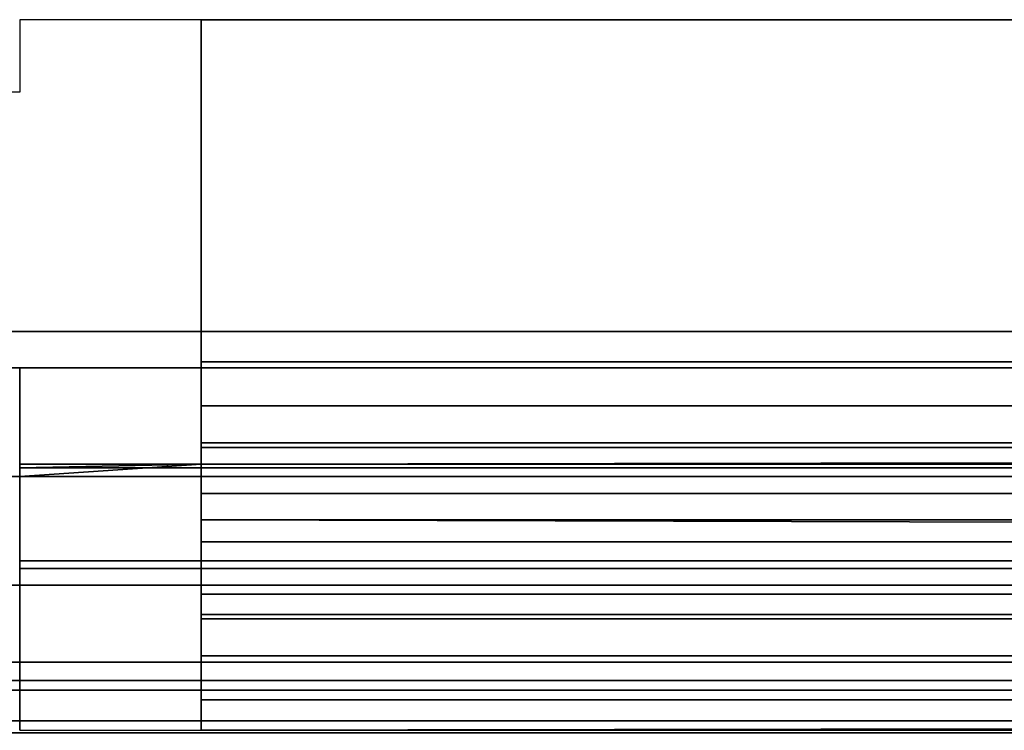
# Model space of a CAD drawing. Header units: millimetres. Extents: x -603 to 3703, y -120 to 249.
# Tile 147 of 256: x 123 to 137, y 13 to 23. Entities that reach past the tile are written whole.
import ezdxf

# ---------------------------------------------------------------- set-up
doc = ezdxf.new("R2010")
doc.units = ezdxf.units.MM
doc.layers.add('151', color=7, linetype='Continuous', true_color=0xffffff)

# ---------------------------------------------------------------- blocks, each defined once
blk = doc.blocks.new('UG_SURFACE_001')
at = {"layer": '151', "color": 252, "linetype": 'Continuous', "lineweight": 35}
for points in [[(602.5, -30, 2213), (602.5, 229.8, 2213), (-602.5, 229.8, 2213), (-602.5, -30, 2213)], [(-452.5, -30, 2063), (-452.5, 229.8, 2063), (452.5, 229.8, 2063), (452.5, -30, 2063)]]:
    blk.add_3dface(points, dxfattribs=at)
blk = doc.blocks.new('UG_SURFACE_053')
at = {"layer": '151', "color": 7, "linetype": 'Continuous', "lineweight": 35}
for points in [[(396.15, 10.45, 2004.65), (396.15, 228.45, 2004.65), (-396.15, 228.45, 2004.65), (-396.15, 10.45, 2004.65)], [(-396, 10.45, 2004.5), (-396, 228.45, 2004.5), (396, 228.45, 2004.5), (396, 10.45, 2004.5)]]:
    blk.add_3dface(points, dxfattribs=at)
blk = doc.blocks.new('UG_SURFACE_054')
at = {"layer": '151', "color": 41, "linetype": 'Continuous', "lineweight": 35}
for points in [[(396.15, 228.45, 2004.65), (396.15, 10.45, 2004.65), (-396.15, 10.45, 2004.65), (-396.15, 228.45, 2004.65)], [(410, 18.3, 2018.5), (410, 70.3, 2018.5), (-410, 70.3, 2018.5), (-410, 18.3, 2018.5)], [(400.5, 18.8, 2009), (403, 18.8, 2011.5), (-403, 18.8, 2011.5), (-400.5, 18.8, 2009)], [(403, 18.8, 2011.5), (403, 16.8, 2011.5), (-403, 16.8, 2011.5), (-403, 18.8, 2011.5)], [(400.5, 18.8, 2009), (-400.5, 18.8, 2009), (-400.5, 10.45, 2009), (400.5, 10.45, 2009)], [(408.5, 16.8, 2017), (410, 18.3, 2018.5), (-410, 18.3, 2018.5), (-408.5, 16.8, 2017)], [(403, 16.8, 2011.5), (408.5, 16.8, 2017), (-408.5, 16.8, 2017), (-403, 16.8, 2011.5)]]:
    blk.add_3dface(points, dxfattribs=at)
blk = doc.blocks.new('UG_SURFACE_069')
at = {"layer": '151', "color": 252, "linetype": 'Continuous', "lineweight": 35}
for points in [[(125.533, 18.38, 2021), (125.533, 23.101, 2021), (125.533, 23.101, 2019.5), (125.533, 18.38, 2019.5)], [(125.533, 23.101, 2021), (125.533, 18.38, 2021), (343.8, 18.38, 2021), (343.8, 23.101, 2021)], [(343.8, 23.101, 2019.5), (343.8, 18.38, 2019.5), (125.533, 18.38, 2019.5), (125.533, 23.101, 2019.5)], [(125.533, 17.201, 2020.766), (343.8, 17.201, 2020.766), (343.8, 18.38, 2021), (125.533, 18.38, 2021)], [(343.8, 17.775, 2019.38), (125.533, 17.775, 2019.38), (125.533, 18.38, 2019.5), (343.8, 18.38, 2019.5)], [(125.533, 18.38, 2019.5), (125.533, 17.775, 2019.38), (125.533, 17.201, 2020.766), (125.533, 18.38, 2021)], [(343.8, 17.263, 2019.037), (125.533, 17.263, 2019.037), (125.533, 17.775, 2019.38), (343.8, 17.775, 2019.38)], [(125.533, 16.202, 2020.098), (125.533, 17.201, 2020.766), (125.533, 17.775, 2019.38), (125.533, 17.263, 2019.037)], [(125.533, 16.973, 2018.639), (343.8, 17.263, 2019.037), (343.8, 16.973, 2018.639)], [(125.533, 16.973, 2018.639), (125.533, 17.263, 2019.037), (343.8, 17.263, 2019.037)], [(125.533, 17.263, 2019.037), (125.533, 16.973, 2018.639), (125.533, 15.638, 2019.322), (125.533, 16.202, 2020.098)], [(125.533, 16.202, 2020.098), (343.8, 16.202, 2020.098), (343.8, 17.201, 2020.766), (125.533, 17.201, 2020.766)], [(343.8, 16.973, 2018.639), (123.033, 16.92, 2018.525), (125.533, 16.973, 2018.639)], [(123.033, 16.92, 2018.525), (123.033, 16.973, 2018.639), (125.533, 16.973, 2018.639)], [(343.8, 16.973, 2018.639), (346.3, 16.973, 2018.639), (346.3, 16.92, 2018.525), (123.033, 16.92, 2018.525)], [(125.533, 16.973, 2018.639), (123.033, 16.973, 2018.639), (123.033, 16.8, 2018.728)], [(123.033, 16.8, 2018.728), (123.033, 15.638, 2019.322), (125.533, 15.638, 2019.322), (125.533, 16.973, 2018.639)], [(346.3, 16.8, 2017.92), (123.033, 16.8, 2017.92), (123.033, 16.92, 2018.525), (346.3, 16.92, 2018.525)], [(-111.633, 16.8, 2017.92), (111.633, 16.8, 2017.92), (125.533, 16.8, 2015.901), (109.133, 16.8, 2015.901)], [(109.133, 16.8, 2015.901), (125.533, 16.8, 2015.901), (125.533, 15.3, 2015.901), (109.133, 15.3, 2015.901)], [(125.533, 16.8, 2015.901), (111.633, 16.8, 2017.92), (123.033, 16.8, 2017.92), (343.8, 16.8, 2015.901)], [(123.033, 16.8, 2017.92), (346.3, 16.8, 2017.92), (360.2, 16.8, 2015.901), (343.8, 16.8, 2015.901)], [(125.533, 16.8, 2012.58), (125.533, 16.566, 2011.401), (125.533, 15.18, 2011.975), (125.533, 15.3, 2012.58)], [(125.533, 15.3, 2012.58), (125.533, 15.3, 2015.901), (125.533, 16.8, 2015.901), (125.533, 16.8, 2012.58)], [(125.533, 16.8, 2012.58), (343.8, 16.8, 2012.58), (343.8, 16.566, 2011.401), (125.533, 16.566, 2011.401)], [(343.8, 16.8, 2015.901), (343.8, 16.8, 2012.58), (125.533, 16.8, 2012.58), (125.533, 16.8, 2015.901)], [(125.533, 16.566, 2011.401), (125.533, 15.898, 2010.402), (125.533, 14.837, 2011.463), (125.533, 15.18, 2011.975)], [(125.533, 16.566, 2011.401), (343.8, 16.566, 2011.401), (343.8, 15.898, 2010.402), (125.533, 15.898, 2010.402)], [(343.8, 15.638, 2019.322), (125.533, 16.202, 2020.098), (125.533, 15.638, 2019.322)], [(343.8, 15.638, 2019.322), (343.8, 16.202, 2020.098), (125.533, 16.202, 2020.098)], [(125.533, 15.898, 2010.402), (125.533, 14.899, 2009.734), (125.533, 14.325, 2011.12), (125.533, 14.837, 2011.463)], [(125.533, 15.898, 2010.402), (343.8, 15.898, 2010.402), (343.8, 14.899, 2009.734), (125.533, 14.899, 2009.734)], [(125.533, 15.638, 2019.322), (123.033, 15.638, 2019.322), (123.033, 15.534, 2019.099), (346.3, 15.534, 2019.099)], [(125.533, 15.638, 2019.322), (346.3, 15.534, 2019.099), (343.8, 15.638, 2019.322)], [(346.3, 15.534, 2019.099), (123.033, 15.534, 2019.099), (123.033, 15.3, 2017.92), (346.3, 15.3, 2017.92)], [(346.3, 15.3, 2017.92), (123.033, 15.3, 2017.92), (109.133, 15.3, 2015.901), (125.533, 15.3, 2015.901)], [(125.533, 15.18, 2011.975), (343.8, 15.18, 2011.975), (343.8, 15.3, 2012.58), (125.533, 15.3, 2012.58)], [(346.3, 15.3, 2017.92), (125.533, 15.3, 2015.901), (343.8, 15.3, 2015.901)], [(125.533, 15.3, 2015.901), (125.533, 15.3, 2012.58), (343.8, 15.3, 2012.58), (343.8, 15.3, 2015.901)], [(125.533, 14.837, 2011.463), (343.8, 14.837, 2011.463), (343.8, 15.18, 2011.975), (125.533, 15.18, 2011.975)], [(125.533, 13.72, 2011), (125.533, 14.325, 2011.12), (125.533, 14.899, 2009.734), (125.533, 13.72, 2009.5)], [(125.533, 14.899, 2009.734), (343.8, 14.899, 2009.734), (343.8, 13.72, 2009.5), (125.533, 13.72, 2009.5)], [(125.533, 14.325, 2011.12), (343.8, 14.325, 2011.12), (343.8, 14.837, 2011.463), (125.533, 14.837, 2011.463)], [(125.533, 13.72, 2011), (343.8, 13.72, 2011), (343.8, 14.325, 2011.12), (125.533, 14.325, 2011.12)], [(125.533, 13.72, 2009.5), (125.533, 13.3, 2009.5), (125.533, 13.3, 2011), (125.533, 13.72, 2011)], [(125.533, 13.3, 2009.5), (343.8, 13.72, 2009.5), (343.8, 13.3, 2009.5)], [(125.533, 13.3, 2009.5), (125.533, 13.72, 2009.5), (343.8, 13.72, 2009.5)], [(343.8, 13.3, 2011), (343.8, 13.72, 2011), (125.533, 13.72, 2011), (125.533, 13.3, 2011)]]:
    blk.add_3dface(points, dxfattribs=at)
blk = doc.blocks.new('UG_SURFACE_072')
at = {"layer": '151', "color": 7, "linetype": 'Continuous', "lineweight": 35}
for points in [[(-407.308, 14.239, 2015.808), (-408.68, 13.852, 2017.18), (408.68, 13.852, 2017.18)], [(-407.308, 14.239, 2015.808), (408.68, 13.852, 2017.18), (407.308, 14.239, 2015.808)], [(407.308, 14.239, 2015.808), (406.225, 13.985, 2014.725), (-406.225, 13.985, 2014.725), (-407.308, 14.239, 2015.808)], [(403.866, 13.432, 2012.366), (-403.866, 13.432, 2012.366), (-406.225, 13.985, 2014.725), (406.225, 13.985, 2014.725)], [(408.68, 13.852, 2017.18), (-408.68, 13.852, 2017.18), (-411.152, 13.155, 2019.652), (411.152, 13.155, 2019.652)], [(403.163, 13.267, 2011.663), (-403.163, 13.267, 2011.663), (-403.866, 13.432, 2012.366), (403.866, 13.432, 2012.366)]]:
    blk.add_3dface(points, dxfattribs=at)
blk = doc.blocks.new('UG_SURFACE_078')
at = {"layer": '151', "color": 252, "linetype": 'Continuous', "lineweight": 35}
for points in [[(-414, -46.92, 2022.5), (414, -46.92, 2022.5), (414, 62.92, 2022.5), (-414, 62.92, 2022.5)], [(-412.5, -46.92, 2021), (-412.5, 62.92, 2021), (412.5, 62.92, 2021), (412.5, -46.92, 2021)]]:
    blk.add_3dface(points, dxfattribs=at)

msp = doc.modelspace()

# ---------------------------------------------------------------- linework, layer by layer
at = {"layer": '151', "color": 252, "linetype": 'Continuous', "lineweight": -3, "true_color": 0x939598}
for p, q in [((123.033, 23.101, 2019.5), (123.033, 23.101, 2021)), ((125.533, 23.101, 2019.5), (123.033, 23.101, 2019.5)), ((123.033, 23.101, 2021), (123.033, 22.101, 2021)), ((125.533, 23.101, 2021), (123.033, 23.101, 2021)), ((123.033, 23.101, 2019.5), (123.033, 22.101, 2019.5)), ((125.533, 23.101, 2019.5), (125.533, 23.101, 2021)), ((125.533, 18.38, 2019.5), (125.533, 23.101, 2019.5)), ((125.533, 18.38, 2021), (125.533, 23.101, 2021)), ((123.033, 22.101, 2019.5), (111.633, 22.101, 2019.5)), ((123.033, 22.101, 2021), (111.633, 22.101, 2021)), ((123.033, 22.101, 2019.5), (123.033, 22.101, 2021)), ((-403, 18.8, 2011.5), (403, 18.8, 2011.5)), ((-400.5, 18.8, 2009), (400.5, 18.8, 2009)), ((343.8, 18.38, 2021), (125.533, 18.38, 2021)), ((343.8, 18.38, 2019.5), (125.533, 18.38, 2019.5)), ((-410, 18.3, 2018.5), (410, 18.3, 2018.5)), ((123.033, 18.3, 2011), (111.633, 18.3, 2011)), ((123.033, 18.3, 2009.5), (111.633, 18.3, 2009.5)), ((123.033, 13.3, 2009.5), (123.033, 18.3, 2009.5)), ((123.033, 18.3, 2011), (123.033, 13.3, 2011)), ((123.033, 18.3, 2009.5), (123.033, 18.3, 2011)), ((125.533, 16.973, 2018.639), (123.033, 16.973, 2018.639)), ((123.033, 16.973, 2018.639), (123.033, 16.8, 2018.728)), ((125.533, 16.973, 2018.639), (125.533, 15.638, 2019.322)), ((-408.5, 16.8, 2017), (408.5, 16.8, 2017)), ((-403, 16.8, 2011.5), (403, 16.8, 2011.5)), ((125.533, 16.8, 2015.901), (109.133, 16.8, 2015.901)), ((346.3, 16.8, 2017.92), (123.033, 16.8, 2017.92)), ((125.533, 16.8, 2015.901), (125.533, 15.3, 2015.901)), ((343.8, 16.8, 2012.58), (125.533, 16.8, 2012.58)), ((125.533, 16.8, 2015.901), (125.533, 16.8, 2012.58)), ((125.533, 15.638, 2019.322), (123.033, 15.638, 2019.322)), ((125.533, 15.3, 2015.901), (109.133, 15.3, 2015.901)), ((346.3, 15.3, 2017.92), (123.033, 15.3, 2017.92)), ((343.8, 15.3, 2012.58), (125.533, 15.3, 2012.58)), ((125.533, 15.3, 2012.58), (125.533, 15.3, 2015.901)), ((343.8, 13.72, 2011), (125.533, 13.72, 2011)), ((125.533, 13.72, 2009.5), (125.533, 13.3, 2009.5)), ((125.533, 13.3, 2011), (125.533, 13.72, 2011)), ((343.8, 13.72, 2009.5), (125.533, 13.72, 2009.5)), ((123.033, 13.3, 2009.5), (123.033, 13.3, 2011)), ((123.033, 13.3, 2011), (125.533, 13.3, 2011)), ((125.533, 13.3, 2009.5), (125.533, 13.3, 2011))]:
    msp.add_line(p, q, dxfattribs=at)
at = {"layer": '151', "color": 252, "linetype": 'Continuous', "lineweight": -3, "true_color": 0x939598, "extrusion": (1, 0, 0)}
for centre, radius, start, end in [((18.38, 2017.92, 125.533), 3.08, 90, 152.9233), ((18.38, 2017.92, 125.533), 1.58, 90, 152.9233), ((18.38, 2017.92, 123.033), 3.08, 152.9233, 180), ((13.72, 2012.58, 125.533), 1.58, 270, 0)]:
    msp.add_arc(centre, radius, start, end, dxfattribs=at)
at = {"layer": '151', "color": 252, "linetype": 'Continuous', "lineweight": -3, "true_color": 0x939598, "extrusion": (-1, 0, 0)}
for centre, radius, start, end in [((-18.38, 2017.92, -123.033), 1.58, 0, 27.0767), ((-13.72, 2012.58, -125.533), 3.08, 180, 270)]:
    msp.add_arc(centre, radius, start, end, dxfattribs=at)

# ---------------------------------------------------------------- block references
at = {"layer": '151', "color": 252, "linetype": 'Continuous', "lineweight": -3, "true_color": 0x939598}
for name in ['UG_SURFACE_053', 'UG_SURFACE_001', 'UG_SURFACE_054', 'UG_SURFACE_078', 'UG_SURFACE_069', 'UG_SURFACE_072']:
    msp.add_blockref(name, (0, 0), dxfattribs=at)

doc.saveas('drawing.dxf')
